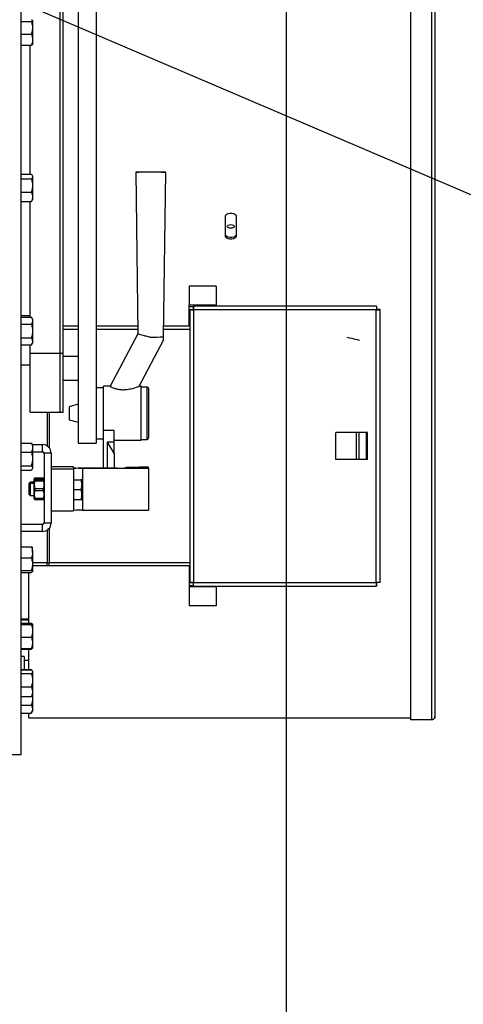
# Model space of a CAD drawing. Extents: x -21.9 to 51.8, y -25 to 17.
# Tile 26 of 53: x 14.775 to 15.069, y -7.735 to -7.082. Entities that reach past the tile are written whole.
import ezdxf

# ---------------------------------------------------------------- set-up
doc = ezdxf.new("R2010")
doc.units = 0
doc.header["$MEASUREMENT"] = 0
doc.layers.add('LINHA', color=40, linetype='Continuous')
doc.layers.add('PAREDES', color=8, linetype='Continuous')

# ---------------------------------------------------------------- blocks, each defined once
blk = doc.blocks.new('LS- 19')
for p, q in [((-131.1138, 57.59345), (-131.1138, 58.76537)), ((-131.06414, 58.54776), (-131.06414, 57.79992)), ((-131.07606, 58.52194), (-131.07606, 57.79992)), ((-131.08798, 57.85958), (-131.08798, 58.47594)), ((-131.08798, 57.85958), (-131.08798, 58.47594)), ((-131.08599, 57.85958), (-131.08599, 58.47594)), ((-130.85558, 58.09271), (-130.85558, 57.61647)), ((-130.84167, 58.09271), (-130.84167, 57.61647)), ((-130.83939, 58.09459), (-130.83939, 57.61863)), ((-131.1138, 58.07954), (-131.10706, 58.07954)), ((-131.10635, 58.08014), (-131.10635, 58.07531)), ((-131.1138, 58.07107), (-131.10706, 58.07107)), ((-131.10635, 58.07531), (-131.10635, 58.06743)), ((-131.1138, 58.06379), (-131.10706, 58.06379)), ((-131.10784, 57.97839), (-131.10784, 58.06379)), ((-131.10635, 58.06743), (-131.10635, 58.06432)), ((-131.1138, 57.97823), (-131.10706, 57.97823)), ((-131.03786, 57.97967), (-131.03636, 57.87245)), ((-131.01945, 57.87043), (-131.01792, 57.97967)), ((-131.1138, 57.97529), (-131.10706, 57.97529)), ((-131.10635, 57.97718), (-131.10661, 57.97763)), ((-131.10635, 57.97718), (-131.10635, 57.97676)), ((-131.10635, 57.97676), (-131.10635, 57.97079)), ((-131.1138, 57.96629), (-131.10706, 57.96629)), ((-131.10635, 57.97079), (-131.10635, 57.96326)), ((-131.1138, 57.96024), (-131.10706, 57.96024)), ((-131.10784, 57.88346), (-131.10784, 57.96024)), ((-131.10706, 57.96024), (-131.10663, 57.96085)), ((-131.10661, 57.96084), (-131.10635, 57.96129)), ((-131.10635, 57.96326), (-131.10635, 57.96129)), ((-130.97823, 57.93683), (-130.97823, 57.95082)), ((-130.97128, 57.95082), (-130.97128, 57.93683)), ((-131.00241, 57.90401), (-131.00241, 57.8914)), ((-130.98454, 57.90401), (-131.00241, 57.90401)), ((-130.98454, 57.90401), (-130.98454, 57.8914)), ((-130.98454, 57.8914), (-131.00241, 57.8914)), ((-131.00241, 57.8904), (-131.00241, 57.8914)), ((-131.00241, 57.87749), (-131.00241, 57.8904)), ((-130.99958, 57.8904), (-131.00241, 57.8904)), ((-131.00192, 57.88856), (-131.00192, 57.70752)), ((-131.00192, 57.88856), (-130.99993, 57.88856)), ((-130.87812, 57.8909), (-130.99958, 57.8909)), ((-130.99958, 57.8909), (-130.99958, 57.88891)), ((-130.99943, 57.88842), (-130.99943, 57.70766)), ((-130.87827, 57.88842), (-130.99943, 57.88842)), ((-130.98454, 57.8909), (-130.98454, 57.8914)), ((-130.87827, 57.70766), (-130.87827, 57.88842)), ((-130.87812, 57.8909), (-130.87812, 57.88891)), ((-130.87579, 57.88856), (-130.87777, 57.88856)), ((-130.87579, 57.70752), (-130.87579, 57.88856)), ((-131.10784, 57.88428), (-131.1138, 57.88428)), ((-131.1138, 57.88346), (-131.10706, 57.88346)), ((-131.10635, 57.88223), (-131.10706, 57.88346)), ((-131.10635, 57.88223), (-131.10635, 57.88117)), ((-131.10635, 57.88117), (-131.10635, 57.87429)), ((-131.1138, 57.87887), (-131.10706, 57.87887)), ((-131.10635, 57.87429), (-131.10635, 57.8674)), ((-131.07606, 57.87749), (-131.08599, 57.87749)), ((-131.08599, 57.87551), (-131.07606, 57.87551)), ((-131.03643, 57.87749), (-131.06414, 57.87749)), ((-131.06414, 57.87551), (-131.0364, 57.87551)), ((-131.01938, 57.87551), (-131.00192, 57.87551)), ((-131.00241, 57.87749), (-131.01935, 57.87749)), ((-131.00192, 57.87749), (-131.00241, 57.87749)), ((-131.1138, 57.8697), (-131.10706, 57.8697)), ((-131.10635, 57.8674), (-131.10635, 57.86634)), ((-131.03636, 57.87247), (-131.05473, 57.83766)), ((-131.03564, 57.83766), (-131.01945, 57.86834)), ((-131.01945, 57.86834), (-131.01945, 57.87043)), ((-131.1138, 57.86511), (-131.10706, 57.86511)), ((-131.10784, 57.85958), (-131.10784, 57.86511)), ((-131.10706, 57.86511), (-131.10635, 57.86634)), ((-131.10784, 57.85958), (-131.08798, 57.85958)), ((-131.10784, 57.82053), (-131.10784, 57.85958)), ((-131.08798, 57.85958), (-131.08599, 57.85958)), ((-131.08798, 57.82053), (-131.08798, 57.85958)), ((-131.08599, 57.82053), (-131.08599, 57.85958)), ((-131.07606, 57.85752), (-131.08599, 57.85752)), ((-131.10784, 57.85167), (-131.1138, 57.85167)), ((-131.08599, 57.84163), (-131.07606, 57.84163)), ((-131.05917, 57.83667), (-131.06414, 57.83667)), ((-131.05473, 57.83766), (-131.05917, 57.83766)), ((-131.05917, 57.80837), (-131.05917, 57.83766)), ((-131.03435, 57.83766), (-131.03569, 57.83766)), ((-131.03435, 57.8019), (-131.03435, 57.83766)), ((-131.03037, 57.83716), (-131.03435, 57.83716)), ((-131.03037, 57.80286), (-131.03037, 57.83716)), ((-131.02938, 57.83617), (-131.02938, 57.80383)), ((-131.07606, 57.82574), (-131.08202, 57.82414)), ((-131.08202, 57.82414), (-131.08202, 57.81542)), ((-131.10784, 57.82053), (-131.08798, 57.82053)), ((-131.09652, 57.82053), (-131.09652, 57.79806)), ((-131.09532, 57.82053), (-131.09532, 57.79702)), ((-131.08798, 57.82053), (-131.08599, 57.82053)), ((-131.08202, 57.81542), (-131.07606, 57.81382)), ((-131.05222, 57.80837), (-131.05917, 57.80837)), ((-131.05917, 57.78349), (-131.05917, 57.80837)), ((-131.05222, 57.80073), (-131.05222, 57.80837)), ((-131.06414, 57.8029), (-131.05917, 57.8029)), ((-131.05222, 57.8019), (-131.03435, 57.8019)), ((-131.03435, 57.8024), (-131.03037, 57.8024)), ((-131.03037, 57.8024), (-131.03037, 57.80286)), ((-131.02938, 57.80383), (-131.02938, 57.80339)), ((-130.90506, 57.7891), (-130.90506, 57.80698)), ((-130.89142, 57.80698), (-130.90506, 57.80698)), ((-130.89142, 57.7891), (-130.89142, 57.80698)), ((-130.8897, 57.80698), (-130.89142, 57.80698)), ((-130.8897, 57.7891), (-130.8897, 57.80698)), ((-130.88473, 57.80698), (-130.8897, 57.80698)), ((-130.88473, 57.7891), (-130.88473, 57.80698)), ((-130.8842, 57.80698), (-130.88473, 57.80698)), ((-130.8842, 57.7891), (-130.8842, 57.80698)), ((-131.1138, 57.80006), (-131.10706, 57.80006)), ((-131.10662, 57.79945), (-131.10706, 57.80006)), ((-131.10635, 57.799), (-131.10661, 57.79946)), ((-131.10635, 57.799), (-131.10635, 57.79703)), ((-131.10635, 57.799), (-131.09965, 57.799)), ((-131.10635, 57.79703), (-131.10635, 57.78951)), ((-131.09965, 57.79428), (-131.09965, 57.799)), ((-131.07606, 57.79992), (-131.06414, 57.79992)), ((-131.05222, 57.80073), (-131.05669, 57.80073)), ((-131.05669, 57.80073), (-131.05669, 57.78349)), ((-131.05669, 57.80073), (-131.05222, 57.79289)), ((-131.05222, 57.79289), (-131.05222, 57.80073)), ((-131.1138, 57.79401), (-131.10706, 57.79401)), ((-131.10635, 57.79428), (-131.09965, 57.79428)), ((-131.10635, 57.78951), (-131.10635, 57.78354)), ((-131.09865, 57.79329), (-131.09865, 57.74711)), ((-131.09394, 57.79329), (-131.09865, 57.79329)), ((-131.09394, 57.79329), (-131.09394, 57.74711)), ((-131.05222, 57.79289), (-131.05222, 57.78349)), ((-130.89142, 57.7891), (-130.90506, 57.7891)), ((-130.8897, 57.7891), (-130.89142, 57.7891)), ((-130.88473, 57.7891), (-130.8897, 57.7891)), ((-130.8842, 57.7891), (-130.88473, 57.7891)), ((-131.1138, 57.78501), (-131.10706, 57.78501)), ((-131.1138, 57.78206), (-131.10706, 57.78206)), ((-131.10661, 57.78266), (-131.10635, 57.78311)), ((-131.10635, 57.78354), (-131.10635, 57.78311)), ((-131.07904, 57.78426), (-131.09394, 57.78426)), ((-131.09394, 57.7829), (-131.07904, 57.7829)), ((-131.07904, 57.78356), (-131.07904, 57.78426)), ((-131.07904, 57.7829), (-131.07904, 57.78321)), ((-131.07904, 57.7829), (-131.07904, 57.7551)), ((-131.05024, 57.78349), (-131.07308, 57.78349)), ((-131.07308, 57.78329), (-131.02938, 57.78329)), ((-131.07308, 57.78329), (-131.07308, 57.75549)), ((-131.03534, 57.78403), (-131.04428, 57.78381)), ((-131.04428, 57.78381), (-131.04428, 57.78356)), ((-131.02938, 57.78403), (-131.03534, 57.78403)), ((-131.02938, 57.78329), (-131.02938, 57.78403)), ((-131.02938, 57.78329), (-131.02938, 57.75549)), ((-131.10493, 57.77665), (-131.10511, 57.77634)), ((-131.10511, 57.77531), (-131.10511, 57.77634)), ((-131.10493, 57.77562), (-131.10511, 57.77531)), ((-131.10459, 57.77575), (-131.10453, 57.77607)), ((-131.10453, 57.77607), (-131.10453, 57.77665)), ((-131.09923, 57.77665), (-131.10453, 57.77665)), ((-131.10453, 57.77607), (-131.09923, 57.77607)), ((-131.10453, 57.77503), (-131.10453, 57.77562)), ((-131.09923, 57.77562), (-131.10453, 57.77562)), ((-131.09923, 57.77607), (-131.09923, 57.77665)), ((-131.09923, 57.77607), (-131.09916, 57.77575)), ((-131.09923, 57.77503), (-131.09923, 57.77562)), ((-131.09865, 57.77634), (-131.09883, 57.77665)), ((-131.09865, 57.77531), (-131.09883, 57.77562)), ((-131.07904, 57.77562), (-131.07415, 57.77562)), ((-131.07415, 57.77562), (-131.07358, 57.77239)), ((-131.07358, 57.77562), (-131.07358, 57.77239)), ((-131.10784, 57.77417), (-131.10883, 57.77318)), ((-131.10883, 57.77318), (-131.10883, 57.77214)), ((-131.10784, 57.77314), (-131.10883, 57.77214)), ((-131.10883, 57.77214), (-131.10883, 57.76618)), ((-131.10511, 57.77417), (-131.10784, 57.77417)), ((-131.10784, 57.77417), (-131.10784, 57.77314)), ((-131.10511, 57.77314), (-131.10784, 57.77314)), ((-131.10784, 57.77314), (-131.10784, 57.76519)), ((-131.10511, 57.76302), (-131.10511, 57.77531)), ((-131.10453, 57.77503), (-131.09923, 57.77503)), ((-131.10453, 57.76858), (-131.10453, 57.76975)), ((-131.09923, 57.76975), (-131.10453, 57.76975)), ((-131.09923, 57.76858), (-131.09923, 57.76975)), ((-131.07904, 57.76916), (-131.07415, 57.76916)), ((-131.07415, 57.76916), (-131.07358, 57.76594)), ((-131.07358, 57.76594), (-131.07358, 57.77239)), ((-131.10883, 57.76618), (-131.10784, 57.76519)), ((-131.10784, 57.76519), (-131.10511, 57.76519)), ((-131.10511, 57.76302), (-131.10493, 57.76271)), ((-131.10453, 57.76858), (-131.09923, 57.76858)), ((-131.10453, 57.76271), (-131.10453, 57.76329)), ((-131.09923, 57.76329), (-131.10453, 57.76329)), ((-131.10453, 57.76271), (-131.09923, 57.76271)), ((-131.09923, 57.76271), (-131.09923, 57.76329)), ((-131.09883, 57.76271), (-131.09865, 57.76302)), ((-131.07904, 57.76271), (-131.07415, 57.76271)), ((-131.07358, 57.76271), (-131.07358, 57.76594)), ((-131.09394, 57.7551), (-131.07904, 57.7551)), ((-131.07308, 57.75549), (-131.02938, 57.75549)), ((-131.09965, 57.74611), (-131.1138, 57.74611)), ((-131.09965, 57.74139), (-131.09965, 57.74611)), ((-131.09865, 57.74711), (-131.09394, 57.74711)), ((-131.09532, 57.74338), (-131.09532, 57.72057)), ((-131.09965, 57.74139), (-131.1138, 57.74139)), ((-131.09652, 57.74233), (-131.09652, 57.72057)), ((-131.1138, 57.73123), (-131.10706, 57.73123)), ((-131.10635, 57.7276), (-131.10635, 57.7307)), ((-131.1138, 57.72396), (-131.10706, 57.72396)), ((-131.10635, 57.7276), (-131.10635, 57.71972)), ((-131.09652, 57.72057), (-131.10635, 57.72057)), ((-131.10635, 57.71972), (-131.10635, 57.71488)), ((-131.09652, 57.71859), (-131.10635, 57.71859)), ((-131.09532, 57.72057), (-131.09652, 57.72057)), ((-131.09652, 57.71859), (-131.09652, 57.72057)), ((-131.09532, 57.71859), (-131.09652, 57.71859)), ((-131.00192, 57.72057), (-131.09532, 57.72057)), ((-131.09532, 57.71859), (-131.09532, 57.72057)), ((-131.00241, 57.71859), (-131.09532, 57.71859)), ((-131.00241, 57.71859), (-131.00241, 57.70568)), ((-131.00241, 57.71859), (-131.00192, 57.71859)), ((-131.1138, 57.71548), (-131.10706, 57.71548)), ((-131.1138, 57.71428), (-131.10706, 57.71428)), ((-131.10883, 57.68069), (-131.10883, 57.71428)), ((-131.00241, 57.70568), (-131.00241, 57.70468)), ((-131.00241, 57.70568), (-130.99958, 57.70568)), ((-130.98454, 57.70468), (-131.00241, 57.70468)), ((-131.00241, 57.70468), (-131.00241, 57.69207)), ((-131.00192, 57.70752), (-130.99993, 57.70752)), ((-130.99958, 57.70518), (-130.99958, 57.70717)), ((-130.99958, 57.70518), (-130.87812, 57.70518)), ((-130.99943, 57.70766), (-130.87827, 57.70766)), ((-130.98454, 57.70518), (-130.98454, 57.70468)), ((-130.98454, 57.70468), (-130.98454, 57.69207)), ((-130.87812, 57.70518), (-130.87812, 57.70717)), ((-130.87579, 57.70752), (-130.87777, 57.70752)), ((-130.98454, 57.69207), (-131.00241, 57.69207)), ((-131.1138, 57.68346), (-131.10883, 57.68346)), ((-131.1138, 57.68288), (-131.10883, 57.68288)), ((-131.1138, 57.68069), (-131.10706, 57.68069)), ((-131.1138, 57.68023), (-131.10706, 57.68023)), ((-131.1138, 57.67963), (-131.10706, 57.67963)), ((-131.10706, 57.68069), (-131.1069, 57.68019)), ((-131.10647, 57.6801), (-131.10706, 57.68069)), ((-131.10635, 57.67995), (-131.10644, 57.68011)), ((-131.10635, 57.67993), (-131.10635, 57.67552)), ((-131.1138, 57.67141), (-131.10706, 57.67141)), ((-131.10635, 57.67552), (-131.10635, 57.66759)), ((-131.10635, 57.66759), (-131.10635, 57.66408)), ((-131.1138, 57.66378), (-131.10706, 57.66378)), ((-131.1138, 57.66332), (-131.10706, 57.66332)), ((-131.11181, 57.6585), (-131.1138, 57.6585)), ((-131.11181, 57.6585), (-131.11181, 57.64985)), ((-131.10883, 57.64985), (-131.10883, 57.66332)), ((-131.10644, 57.6639), (-131.10635, 57.66406)), ((-131.11181, 57.65602), (-131.10883, 57.65602)), ((-131.1138, 57.64985), (-131.10706, 57.64985)), ((-131.1138, 57.64961), (-131.10706, 57.64961)), ((-131.1138, 57.64724), (-131.10706, 57.64724)), ((-131.10706, 57.64985), (-131.10702, 57.64974)), ((-131.10701, 57.64975), (-131.10706, 57.64985)), ((-131.10651, 57.64898), (-131.10673, 57.64935)), ((-131.10635, 57.6487), (-131.10651, 57.64898)), ((-131.10635, 57.6487), (-131.10635, 57.64843)), ((-131.10635, 57.64843), (-131.10635, 57.64281)), ((-131.10635, 57.64281), (-131.10635, 57.63513)), ((-131.1138, 57.63838), (-131.10706, 57.63838)), ((-131.10651, 57.63252), (-131.10635, 57.63281)), ((-131.1065, 57.63249), (-131.10635, 57.63072)), ((-131.10635, 57.63513), (-131.10635, 57.63281)), ((-131.10635, 57.63281), (-131.10635, 57.63072)), ((-131.1138, 57.63189), (-131.10706, 57.63189)), ((-131.1138, 57.62614), (-131.10706, 57.62614)), ((-131.10635, 57.63072), (-131.10635, 57.62359)), ((-131.1138, 57.62104), (-131.10706, 57.62104)), ((-131.10883, 57.61798), (-131.10883, 57.62104)), ((-131.10706, 57.62104), (-131.10691, 57.62134)), ((-131.10688, 57.62133), (-131.10635, 57.62225)), ((-131.10635, 57.62359), (-131.10635, 57.62225)), ((-131.10883, 57.61777), (-131.10883, 57.61798)), ((-131.10883, 57.61777), (-130.85558, 57.61777)), ((-130.84167, 57.61647), (-130.85558, 57.61647)), ((-131.12641, 57.59345), (-131.1138, 57.59345))]:
    blk.add_line(p, q)
blk.add_lwpolyline([(-132.03937, 57.61828), (-131.8904, 57.61828), (-131.8904, 57.28557), (-130.93786, 57.28557), (-130.93786, 59.07325), (-131.8904, 59.07325), (-131.8904, 58.74054), (-132.03937, 58.74054), (-132.03937, 57.61828)])
at = {"flags": 128}
for points in [[(-131.01792, 57.97967), (-131.0181, 57.97964), (-131.01864, 57.97962), (-131.01951, 57.9796), (-131.02068, 57.97958), (-131.02211, 57.97956), (-131.02375, 57.97955), (-131.02554, 57.97954), (-131.02742, 57.97954), (-131.02931, 57.97954), (-131.03115, 57.97954), (-131.03287, 57.97955), (-131.03442, 57.97957), (-131.03573, 57.97959), (-131.03675, 57.97961), (-131.03745, 57.97963), (-131.03781, 57.97965), (-131.03781, 57.97968), (-131.03745, 57.9797), (-131.03675, 57.97972), (-131.03573, 57.97975), (-131.03442, 57.97976), (-131.03287, 57.97978), (-131.03115, 57.97979), (-131.02931, 57.97979), (-131.02742, 57.97979), (-131.02554, 57.97979), (-131.02375, 57.97978), (-131.02211, 57.97977), (-131.02068, 57.97975), (-131.01951, 57.97974), (-131.01864, 57.97971), (-131.0181, 57.97969), (-131.01792, 57.97967)], [(-130.97823, 57.95082), (-130.97802, 57.95138), (-130.97742, 57.95187), (-130.9765, 57.95223), (-130.97536, 57.95243), (-130.97415, 57.95243), (-130.97302, 57.95223), (-130.97209, 57.95187), (-130.97149, 57.95138), (-130.97128, 57.95082)], [(-130.97724, 57.94369), (-130.97705, 57.94414), (-130.97651, 57.94451), (-130.97571, 57.94477), (-130.97476, 57.94486), (-130.97381, 57.94477), (-130.973, 57.94451), (-130.97246, 57.94414), (-130.97227, 57.94369), (-130.97246, 57.94324), (-130.973, 57.94287), (-130.97381, 57.94261), (-130.97476, 57.94252), (-130.97571, 57.94261), (-130.97651, 57.94287), (-130.97705, 57.94324), (-130.97724, 57.94369)], [(-130.97128, 57.93797), (-130.97149, 57.93741), (-130.97209, 57.93692), (-130.97302, 57.93656), (-130.97415, 57.93636), (-130.97536, 57.93636), (-130.9765, 57.93656), (-130.97742, 57.93692), (-130.97802, 57.93741), (-130.97823, 57.93797)], [(-130.97128, 57.93683), (-130.97149, 57.93627), (-130.97209, 57.93578), (-130.97302, 57.93542), (-130.97415, 57.93522), (-130.97536, 57.93522), (-130.9765, 57.93542), (-130.97742, 57.93578), (-130.97802, 57.93627), (-130.97823, 57.93683)]]:
    blk.add_lwpolyline(points, dxfattribs=at)
for centre, radius, start, end in [((-131.02563, 58.02145), 0.15115, 269.14447, 272.34523), ((-131.03037, 57.83617), 0.000993, 0, 90), ((-131.03037, 57.80339), 0.000993, 270, 0), ((-131.09965, 57.79329), 0.00571, 0, 90), ((-131.09965, 57.79329), 0.000993, 0, 90), ((-131.07457, 57.89805), 0.11458, 267.7642, 270.74462), ((-131.07457, 57.66872), 0.11458, 89.25538, 92.2358), ((-131.04875, 57.89805), 0.11458, 269.25537, 272.2358), ((-131.07457, 57.64083), 0.11466, 89.25651, 92.23466), ((-131.09965, 57.74711), 0.00571, 270, 0), ((-131.09965, 57.74711), 0.000993, 270, 0)]:
    blk.add_arc(centre, radius, start, end)
blk.add_ellipse((-130.89789, 57.87043), major_axis=(0.00844, -0.00209), ratio=0.012254, start_param=-1.567761, end_param=-0.003035)
for points, knots in [([(-131.10706, 58.08074), (-131.10686, 58.08064), (-131.10646, 58.08045), (-131.10639, 58.08024), (-131.10635, 58.08014)], [0, 0, 0, 0, 0.495456, 1, 1, 1, 1]), ([(-131.10635, 58.08014), (-131.10635, 58.08013), (-131.10636, 58.08002), (-131.10651, 58.07982), (-131.10688, 58.07964), (-131.10706, 58.07954)], [0, 0, 0, 0, 0.070094, 0.530783, 1, 1, 1, 1]), ([(-131.10706, 58.07954), (-131.10678, 58.07852), (-131.1064, 58.07713), (-131.10636, 58.07569), (-131.10635, 58.07531)], [0, 0, 0, 0, 0.731362, 1, 1, 1, 1]), ([(-131.10635, 58.07531), (-131.10643, 58.07424), (-131.10654, 58.07281), (-131.10695, 58.07143), (-131.10706, 58.07107)], [0, 0, 0, 0, 0.742445, 1, 1, 1, 1]), ([(-131.10706, 58.07107), (-131.10686, 58.07048), (-131.10646, 58.06929), (-131.10639, 58.06805), (-131.10635, 58.06743)], [0, 0, 0, 0, 0.49546, 1, 1, 1, 1]), ([(-131.10635, 58.06743), (-131.10635, 58.06734), (-131.10636, 58.06669), (-131.10651, 58.06546), (-131.10688, 58.06435), (-131.10706, 58.06379)], [0, 0, 0, 0, 0.070083, 0.530797, 1, 1, 1, 1]), ([(-131.10706, 58.06379), (-131.10686, 58.06389), (-131.10646, 58.06408), (-131.10639, 58.06428), (-131.10635, 58.06439)], [0, 0, 0, 0, 0.495454, 1, 1, 1, 1]), ([(-131.10706, 57.97823), (-131.10686, 57.97799), (-131.10646, 57.97751), (-131.10639, 57.97701), (-131.10635, 57.97676)], [0, 0, 0, 0, 0.495471, 1, 1, 1, 1]), ([(-131.10635, 57.97676), (-131.10635, 57.97673), (-131.10636, 57.97646), (-131.10651, 57.97596), (-131.10688, 57.97551), (-131.10706, 57.97529)], [0, 0, 0, 0, 0.07008, 0.530796, 1, 1, 1, 1]), ([(-131.10706, 57.97529), (-131.10678, 57.9742), (-131.1064, 57.97272), (-131.10636, 57.9712), (-131.10635, 57.97079)], [0, 0, 0, 0, 0.731361, 1, 1, 1, 1]), ([(-131.10635, 57.97079), (-131.10643, 57.96966), (-131.10654, 57.96813), (-131.10695, 57.96667), (-131.10706, 57.96629)], [0, 0, 0, 0, 0.742457, 1, 1, 1, 1]), ([(-131.10706, 57.96629), (-131.10686, 57.9658), (-131.10646, 57.96481), (-131.10639, 57.96378), (-131.10635, 57.96326)], [0, 0, 0, 0, 0.495461, 1, 1, 1, 1]), ([(-131.10635, 57.96326), (-131.10635, 57.96319), (-131.10636, 57.96265), (-131.10651, 57.96163), (-131.10688, 57.9607), (-131.10706, 57.96024)], [0, 0, 0, 0, 0.070094, 0.530786, 1, 1, 1, 1]), ([(-131.00192, 57.88856), (-131.00188, 57.88855), (-131.00181, 57.88853), (-131.00123, 57.88849), (-131.00041, 57.88845), (-130.99976, 57.88843), (-130.99943, 57.88842)], [0, 0, 0, 0, 0.2500011, 0.5000078, 0.7500019, 1, 1, 1, 1]), ([(-130.99943, 57.88842), (-130.99945, 57.88874), (-130.99947, 57.88939), (-130.99951, 57.89021), (-130.99954, 57.89079), (-130.99957, 57.89086), (-130.99958, 57.8909)], [0, 0, 0, 0, 0.249983, 0.499989, 0.749996, 1, 1, 1, 1]), ([(-130.87812, 57.8909), (-130.87814, 57.89086), (-130.87816, 57.89079), (-130.8782, 57.89021), (-130.87823, 57.88939), (-130.87826, 57.88874), (-130.87827, 57.88842)], [0, 0, 0, 0, 0.250004, 0.50001, 0.750017, 1, 1, 1, 1]), ([(-130.87827, 57.88842), (-130.87794, 57.88843), (-130.87729, 57.88845), (-130.87647, 57.88849), (-130.8759, 57.88853), (-130.87582, 57.88855), (-130.87579, 57.88856)], [0, 0, 0, 0, 0.249995, 0.499999, 0.750002, 1, 1, 1, 1]), ([(-131.10706, 57.88346), (-131.10686, 57.88309), (-131.10646, 57.88233), (-131.10639, 57.88156), (-131.10635, 57.88117)], [0, 0, 0, 0, 0.495464, 1, 1, 1, 1]), ([(-131.10635, 57.88117), (-131.10635, 57.88111), (-131.10636, 57.8807), (-131.10651, 57.87992), (-131.10688, 57.87923), (-131.10706, 57.87887)], [0, 0, 0, 0, 0.070079, 0.530792, 1, 1, 1, 1]), ([(-131.10706, 57.87887), (-131.10678, 57.87777), (-131.1064, 57.87626), (-131.10636, 57.8747), (-131.10635, 57.87429)], [0, 0, 0, 0, 0.731368, 1, 1, 1, 1]), ([(-131.10635, 57.87429), (-131.10643, 57.87313), (-131.10654, 57.87158), (-131.10695, 57.87009), (-131.10706, 57.8697)], [0, 0, 0, 0, 0.742467, 1, 1, 1, 1]), ([(-131.10706, 57.8697), (-131.10686, 57.86933), (-131.10646, 57.86858), (-131.10639, 57.8678), (-131.10635, 57.8674)], [0, 0, 0, 0, 0.495468, 1, 1, 1, 1]), ([(-131.10635, 57.8674), (-131.10635, 57.86735), (-131.10636, 57.86694), (-131.10651, 57.86616), (-131.10688, 57.86546), (-131.10706, 57.86511)], [0, 0, 0, 0, 0.070104, 0.530794, 1, 1, 1, 1]), ([(-131.03631, 57.87245), (-131.03626, 57.87243), (-131.03617, 57.87238), (-131.03494, 57.87205), (-131.03298, 57.87154), (-131.03087, 57.871), (-131.02933, 57.87062), (-131.02858, 57.87044), (-131.0282, 57.87035), (-131.02799, 57.87033), (-131.02789, 57.87032)], [0, 0, 0, 0, 0.177759, 0.383013, 0.591395, 0.805404, 0.912593, 0.952145, 0.978489, 1, 1, 1, 1]), ([(-131.05466, 57.83762), (-131.05468, 57.83763), (-131.0548, 57.83768), (-131.05419, 57.83732), (-131.05281, 57.83665), (-131.05066, 57.8359), (-131.04807, 57.83544), (-131.04562, 57.8354), (-131.04348, 57.83559), (-131.04166, 57.83589), (-131.03994, 57.83628), (-131.03816, 57.83678), (-131.03663, 57.83727), (-131.03576, 57.8376), (-131.03567, 57.83764), (-131.03564, 57.83766)], [0, 0, 0, 0, 0.024381, 0.123257, 0.222095, 0.319362, 0.41232, 0.505837, 0.571955, 0.639974, 0.707245, 0.776235, 0.874517, 0.951576, 1, 1, 1, 1]), ([(-131.10706, 57.80006), (-131.10686, 57.79957), (-131.10646, 57.79858), (-131.10639, 57.79755), (-131.10635, 57.79703)], [0, 0, 0, 0, 0.495451, 1, 1, 1, 1]), ([(-131.10635, 57.79703), (-131.10635, 57.79696), (-131.10636, 57.79642), (-131.10651, 57.7954), (-131.10688, 57.79448), (-131.10706, 57.79401)], [0, 0, 0, 0, 0.070089, 0.530774, 1, 1, 1, 1]), ([(-131.10706, 57.79401), (-131.10678, 57.79293), (-131.1064, 57.79144), (-131.10636, 57.78992), (-131.10635, 57.78951)], [0, 0, 0, 0, 0.731376, 1, 1, 1, 1]), ([(-131.10635, 57.78951), (-131.10643, 57.78838), (-131.10654, 57.78686), (-131.10695, 57.78539), (-131.10706, 57.78501)], [0, 0, 0, 0, 0.742433, 1, 1, 1, 1]), ([(-131.10706, 57.78501), (-131.10686, 57.78477), (-131.10646, 57.78429), (-131.10639, 57.78379), (-131.10635, 57.78354)], [0, 0, 0, 0, 0.495445, 1, 1, 1, 1]), ([(-131.10635, 57.78354), (-131.10635, 57.7835), (-131.10636, 57.78324), (-131.10651, 57.78274), (-131.10688, 57.78229), (-131.10706, 57.78206)], [0, 0, 0, 0, 0.070069, 0.530776, 1, 1, 1, 1]), ([(-131.10453, 57.77665), (-131.1047, 57.77665), (-131.10496, 57.77665), (-131.10485, 57.77665), (-131.10481, 57.77665)], [0, 0, 0, 0, 0.662224, 1, 1, 1, 1]), ([(-131.10453, 57.77562), (-131.1047, 57.77562), (-131.10496, 57.77562), (-131.10485, 57.77562), (-131.10481, 57.77562)], [0, 0, 0, 0, 0.662224, 1, 1, 1, 1]), ([(-131.09895, 57.77665), (-131.09891, 57.77665), (-131.0988, 57.77665), (-131.09906, 57.77665), (-131.09923, 57.77665)], [0, 0, 0, 0, 0.337777, 1, 1, 1, 1]), ([(-131.09895, 57.77562), (-131.09891, 57.77562), (-131.0988, 57.77562), (-131.09906, 57.77562), (-131.09923, 57.77562)], [0, 0, 0, 0, 0.337777, 1, 1, 1, 1]), ([(-131.07358, 57.77562), (-131.07358, 57.77562), (-131.07361, 57.77562), (-131.07392, 57.77562), (-131.07415, 57.77562)], [0, 0, 0, 0, 0.241841, 1, 1, 1, 1]), ([(-131.10453, 57.76975), (-131.10467, 57.77029), (-131.10493, 57.77139), (-131.10497, 57.77318), (-131.10469, 57.77439), (-131.10453, 57.77503)], [0, 0, 0, 0, 0.311019, 0.62944, 1, 1, 1, 1]), ([(-131.09923, 57.77503), (-131.09909, 57.77449), (-131.09883, 57.77339), (-131.09879, 57.7716), (-131.09907, 57.77039), (-131.09923, 57.76975)], [0, 0, 0, 0, 0.311019, 0.629431, 1, 1, 1, 1]), ([(-131.07358, 57.77239), (-131.07358, 57.77231), (-131.07358, 57.77122), (-131.07388, 57.77016), (-131.07415, 57.76916)], [0, 0, 0, 0, 0.070231, 1, 1, 1, 1]), ([(-131.10453, 57.76329), (-131.10467, 57.76383), (-131.10493, 57.76493), (-131.10497, 57.76673), (-131.10469, 57.76793), (-131.10453, 57.76858)], [0, 0, 0, 0, 0.311019, 0.62943, 1, 1, 1, 1]), ([(-131.10481, 57.76271), (-131.10485, 57.76271), (-131.10496, 57.76271), (-131.1047, 57.76271), (-131.10453, 57.76271)], [0, 0, 0, 0, 0.337776, 1, 1, 1, 1]), ([(-131.09923, 57.76858), (-131.09909, 57.76804), (-131.09883, 57.76694), (-131.09879, 57.76514), (-131.09907, 57.76394), (-131.09923, 57.76329)], [0, 0, 0, 0, 0.311019, 0.629441, 1, 1, 1, 1]), ([(-131.09923, 57.76271), (-131.09906, 57.76271), (-131.0988, 57.76271), (-131.09891, 57.76271), (-131.09895, 57.76271)], [0, 0, 0, 0, 0.662223, 1, 1, 1, 1]), ([(-131.07358, 57.76594), (-131.07358, 57.76586), (-131.07358, 57.76477), (-131.07388, 57.7637), (-131.07415, 57.76271)], [0, 0, 0, 0, 0.070218, 1, 1, 1, 1]), ([(-131.07415, 57.76271), (-131.07392, 57.76271), (-131.07361, 57.76271), (-131.07358, 57.76271), (-131.07358, 57.76271)], [0, 0, 0, 0, 0.758159, 1, 1, 1, 1]), ([(-131.10706, 57.73123), (-131.10686, 57.73064), (-131.10646, 57.72945), (-131.10639, 57.72822), (-131.10635, 57.7276)], [0, 0, 0, 0, 0.495444, 1, 1, 1, 1]), ([(-131.10635, 57.73063), (-131.10635, 57.73065), (-131.10636, 57.73076), (-131.10651, 57.73096), (-131.10688, 57.73114), (-131.10706, 57.73123)], [0, 0, 0, 0, 0.070077, 0.530787, 1, 1, 1, 1]), ([(-131.10635, 57.7276), (-131.10635, 57.72751), (-131.10636, 57.72686), (-131.10651, 57.72563), (-131.10688, 57.72452), (-131.10706, 57.72396)], [0, 0, 0, 0, 0.070084, 0.530787, 1, 1, 1, 1]), ([(-131.10706, 57.72396), (-131.10678, 57.72294), (-131.1064, 57.72154), (-131.10636, 57.7201), (-131.10635, 57.71972)], [0, 0, 0, 0, 0.731362, 1, 1, 1, 1]), ([(-131.10635, 57.71972), (-131.10643, 57.71865), (-131.10654, 57.71722), (-131.10695, 57.71584), (-131.10706, 57.71548)], [0, 0, 0, 0, 0.742442, 1, 1, 1, 1]), ([(-131.10706, 57.71548), (-131.10686, 57.71538), (-131.10646, 57.71519), (-131.10639, 57.71498), (-131.10635, 57.71488)], [0, 0, 0, 0, 0.495465, 1, 1, 1, 1]), ([(-131.10635, 57.71488), (-131.10635, 57.71487), (-131.10636, 57.71476), (-131.10651, 57.71455), (-131.10688, 57.71437), (-131.10706, 57.71428)], [0, 0, 0, 0, 0.070099, 0.530787, 1, 1, 1, 1]), ([(-130.99943, 57.70766), (-130.99976, 57.70765), (-131.00041, 57.70763), (-131.00123, 57.70759), (-131.00181, 57.70755), (-131.00188, 57.70753), (-131.00192, 57.70752)], [0, 0, 0, 0, 0.249998, 0.499992, 0.749999, 1, 1, 1, 1]), ([(-130.99958, 57.70518), (-130.99957, 57.70522), (-130.99954, 57.70529), (-130.99951, 57.70587), (-130.99947, 57.70669), (-130.99945, 57.70734), (-130.99943, 57.70766)], [0, 0, 0, 0, 0.249999, 0.500008, 0.750016, 1, 1, 1, 1]), ([(-130.87827, 57.70766), (-130.87826, 57.70734), (-130.87823, 57.70669), (-130.8782, 57.70587), (-130.87816, 57.70529), (-130.87814, 57.70522), (-130.87812, 57.70518)], [0, 0, 0, 0, 0.249985, 0.499993, 0.750001, 1, 1, 1, 1]), ([(-130.87579, 57.70752), (-130.87582, 57.70753), (-130.8759, 57.70755), (-130.87647, 57.70759), (-130.87729, 57.70763), (-130.87794, 57.70765), (-130.87827, 57.70766)], [0, 0, 0, 0, 0.2499979, 0.5000015, 0.7500051, 1, 1, 1, 1]), ([(-131.10706, 57.68023), (-131.10686, 57.68018), (-131.10646, 57.68008), (-131.10639, 57.67998), (-131.10635, 57.67993)], [0, 0, 0, 0, 0.495467, 1, 1, 1, 1]), ([(-131.10635, 57.67993), (-131.10635, 57.67993), (-131.10636, 57.67987), (-131.10651, 57.67977), (-131.10688, 57.67968), (-131.10706, 57.67963)], [0, 0, 0, 0, 0.07008, 0.530772, 1, 1, 1, 1]), ([(-131.10706, 57.67963), (-131.10686, 57.67897), (-131.10646, 57.67762), (-131.10639, 57.67622), (-131.10635, 57.67552)], [0, 0, 0, 0, 0.495452, 1, 1, 1, 1]), ([(-131.10635, 57.67552), (-131.10635, 57.67542), (-131.10636, 57.67469), (-131.10651, 57.67329), (-131.10688, 57.67204), (-131.10706, 57.67141)], [0, 0, 0, 0, 0.070081, 0.530792, 1, 1, 1, 1]), ([(-131.10706, 57.67141), (-131.10678, 57.67049), (-131.1064, 57.66923), (-131.10636, 57.66794), (-131.10635, 57.66759)], [0, 0, 0, 0, 0.731383, 1, 1, 1, 1]), ([(-131.10635, 57.66759), (-131.10643, 57.66663), (-131.10654, 57.66534), (-131.10695, 57.6641), (-131.10706, 57.66378)], [0, 0, 0, 0, 0.742471, 1, 1, 1, 1]), ([(-131.10706, 57.66378), (-131.10686, 57.66383), (-131.10646, 57.66392), (-131.10639, 57.66402), (-131.10635, 57.66408)], [0, 0, 0, 0, 0.495443, 1, 1, 1, 1]), ([(-131.10654, 57.66391), (-131.10658, 57.66378), (-131.10666, 57.66358), (-131.10695, 57.66339), (-131.10706, 57.66332)], [0, 0, 0, 0, 0.611014, 1, 1, 1, 1]), ([(-131.10706, 57.64961), (-131.10686, 57.64942), (-131.10646, 57.64903), (-131.10639, 57.64863), (-131.10635, 57.64843)], [0, 0, 0, 0, 0.49544, 1, 1, 1, 1]), ([(-131.10635, 57.64843), (-131.10635, 57.6484), (-131.10636, 57.64819), (-131.10651, 57.64778), (-131.10688, 57.64742), (-131.10706, 57.64724)], [0, 0, 0, 0, 0.070074, 0.530768, 1, 1, 1, 1]), ([(-131.10706, 57.64724), (-131.10686, 57.64652), (-131.10646, 57.64507), (-131.10639, 57.64357), (-131.10635, 57.64281)], [0, 0, 0, 0, 0.495464, 1, 1, 1, 1]), ([(-131.10635, 57.64281), (-131.10635, 57.64271), (-131.10636, 57.64191), (-131.10651, 57.64041), (-131.10688, 57.63906), (-131.10706, 57.63838)], [0, 0, 0, 0, 0.070087, 0.530798, 1, 1, 1, 1]), ([(-131.10706, 57.63838), (-131.10678, 57.6376), (-131.1064, 57.63653), (-131.10636, 57.63543), (-131.10635, 57.63513)], [0, 0, 0, 0, 0.731382, 1, 1, 1, 1]), ([(-131.10635, 57.63513), (-131.10643, 57.63432), (-131.10654, 57.63322), (-131.10695, 57.63216), (-131.10706, 57.63189)], [0, 0, 0, 0, 0.742453, 1, 1, 1, 1]), ([(-131.10706, 57.63189), (-131.10684, 57.63208), (-131.1066, 57.63229), (-131.10653, 57.63251), (-131.10653, 57.63253)], [0, 0, 0, 0, 0.9150368, 1, 1, 1, 1]), ([(-131.10635, 57.63072), (-131.10635, 57.63061), (-131.10636, 57.62979), (-131.10651, 57.62824), (-131.10688, 57.62685), (-131.10706, 57.62614)], [0, 0, 0, 0, 0.070107, 0.530785, 1, 1, 1, 1]), ([(-131.10706, 57.62614), (-131.10678, 57.62553), (-131.1064, 57.62469), (-131.10636, 57.62383), (-131.10635, 57.62359)], [0, 0, 0, 0, 0.731367, 1, 1, 1, 1]), ([(-131.10635, 57.62359), (-131.10643, 57.62295), (-131.10654, 57.62209), (-131.10695, 57.62126), (-131.10706, 57.62104)], [0, 0, 0, 0, 0.742449, 1, 1, 1, 1]), ([(-130.83939, 57.61863), (-130.83942, 57.61836), (-130.83949, 57.61781), (-130.84002, 57.6171), (-130.84078, 57.6166), (-130.84138, 57.61652), (-130.84167, 57.61647)], [0, 0, 0, 0, 0.249985, 0.499988, 0.749995, 1, 1, 1, 1]), ([(-130.84167, 57.61657), (-130.84138, 57.61661), (-130.84078, 57.6167), (-130.84002, 57.61718), (-130.83949, 57.61785), (-130.83942, 57.61837), (-130.83939, 57.61863)], [0, 0, 0, 0, 0.250008, 0.500004, 0.750017, 1, 1, 1, 1])]:
    blk.add_open_spline(points, degree=3, knots=knots)

msp = doc.modelspace()

# ---------------------------------------------------------------- linework, layer by layer
at = {"layer": 'LINHA'}
msp.add_line((15.15936, -7.23486), (14.22156, -6.83406), dxfattribs=at)

# ---------------------------------------------------------------- block references
at = {"layer": 'PAREDES', "lineweight": -3}
msp.add_blockref('LS- 19', (145.88937, -65.16291), dxfattribs=at)

doc.saveas('drawing.dxf')
